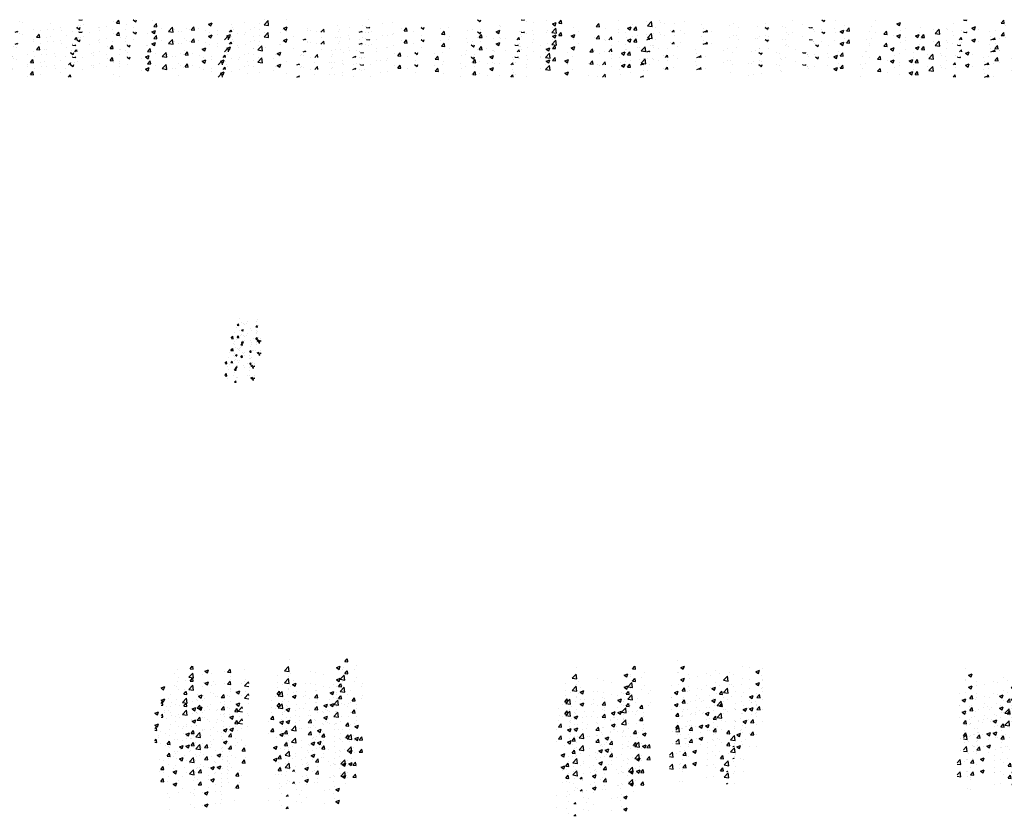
# Model space of a CAD drawing. Extents: x -210 to 4628, y -2287 to 14168.
# Tile 22 of 29: x 2732 to 3674, y 8809 to 9572. Entities that reach past the tile are written whole.
import ezdxf

# ---------------------------------------------------------------- set-up
doc = ezdxf.new("R2010")
doc.units = 0
doc.layers.get('0').update_dxf_attribs({"linetype": 'CONTINUOUS'})
doc.layers.add('E1', color=4, linetype='CONTINUOUS')
doc.layers.add('FIXT', color=6, linetype='CONTINUOUS')

# ---------------------------------------------------------------- blocks, each defined once
blk = doc.blocks.new('*X')
at = {"color": 0}
for p, q in [((1428.04, 1848.84), (1428.94, 1849.19)), ((1428.04, 1848.84), (1430.53, 1847.16)), ((1430.53, 1847.16), (1431.21, 1849.19)), ((1448.37, 1848.55), (1448.37, 1848.55)), ((1462.24, 1847.49), (1462.24, 1847.49)), ((1475.06, 1847.42), (1475.06, 1847.42)), ((1515.68, 1845.22), (1519.48, 1849.19)), ((1520.12, 1844.53), (1519.58, 1849.19)), ((1532.98, 1848.14), (1532.98, 1848.14)), ((1597.98, 1848.5), (1597.98, 1848.5)), ((1603.28, 1847.17), (1603.28, 1847.17)), ((1624.67, 1847.37), (1624.67, 1847.37)), ((1648.74, 1847.54), (1648.74, 1847.54)), ((1705.43, 1848.94), (1705.64, 1849.19)), ((1705.43, 1848.94), (1708.41, 1848.68)), ((1708.42, 1848.67), (1708.32, 1849.19)), ((1738.58, 1847.89), (1738.58, 1847.89)), ((1741.29, 1845.8), (1743.7, 1848.67)), ((1744.28, 1845.54), (1743.7, 1848.67)), ((1757.48, 1848.95), (1758.09, 1849.19)), ((1757.48, 1848.95), (1759.97, 1847.27)), ((1759.97, 1847.27), (1760.61, 1849.19)), ((1775.95, 1848.08), (1775.95, 1848.08)), ((1882.58, 1844.27), (1886.48, 1848.33)), ((1882.94, 1848.91), (1882.94, 1848.91)), ((1887.03, 1843.58), (1886.48, 1848.33)), ((1903.88, 1849.18), (1903.88, 1849.18)), ((1982.2, 1848.93), (1982.2, 1848.93)), ((2086.92, 1849.06), (2087.25, 1849.19)), ((2086.92, 1849.06), (2089.4, 1847.38)), ((2089.4, 1847.38), (2090.01, 1849.19)), ((2128.84, 1848.9), (2129.09, 1849.19)), ((2128.84, 1848.9), (2131.83, 1848.63)), ((2131.83, 1848.63), (2131.73, 1849.19)), ((2133.36, 1847.3), (2133.36, 1847.3)), ((2152.85, 1848.46), (2152.85, 1848.46)), ((2164.71, 1845.76), (2167.12, 1848.63)), ((2167.7, 1845.5), (2167.12, 1848.63)), ((2221.61, 1848.11), (2221.61, 1848.11)), ((2249.49, 1843.32), (2253.38, 1847.38)), ((2253.94, 1842.63), (2253.38, 1847.38)), ((2260.87, 1848.07), (2260.87, 1848.07)), ((2284.7, 1847.83), (2284.7, 1847.83)), ((2388.09, 1848.62), (2388.09, 1848.62)), ((2416.35, 1849.17), (2416.4, 1849.19)), ((2416.35, 1849.17), (2418.84, 1847.49)), ((2418.84, 1847.49), (2419.41, 1849.19)), ((2429.18, 1848.86), (2429.18, 1848.86)), ((2467.7, 1848.2), (2467.7, 1848.2)), ((2552.26, 1848.85), (2552.54, 1849.19)), ((2552.26, 1848.85), (2555.25, 1848.59)), ((2554.61, 1847.39), (2554.61, 1847.39)), ((2555.25, 1848.59), (2555.14, 1849.19)), ((2588.13, 1845.72), (2590.54, 1848.59)), ((2591.12, 1845.45), (2590.54, 1848.59)), ((1389.6, 1839.57), (1392.01, 1842.44)), ((1389.6, 1839.57), (1392.58, 1839.3)), ((1392.59, 1839.3), (1392.01, 1842.44)), ((1393.3, 1845.66), (1393.3, 1845.66)), ((1399.21, 1839.19), (1399.21, 1839.19)), ((1418.15, 1841.68), (1418.15, 1841.68)), ((1426.1, 1837.19), (1427.87, 1839.3)), ((1428.26, 1837.19), (1427.87, 1839.3)), ((1449.73, 1845.84), (1449.73, 1845.84)), ((1469.58, 1839.49), (1469.58, 1839.49)), ((1474.66, 1838.13), (1474.66, 1838.13)), ((1495.55, 1843.24), (1495.55, 1843.24)), ((1499.9, 1844.84), (1503.4, 1846.18)), ((1499.9, 1844.84), (1502.38, 1843.16)), ((1501.75, 1846.29), (1501.75, 1846.29)), ((1502.39, 1843.16), (1503.4, 1846.18)), ((1503.82, 1843.14), (1503.82, 1843.14)), ((1515.68, 1845.22), (1520.12, 1844.53)), ((1521.22, 1846.76), (1521.22, 1846.76)), ((1528.45, 1845.16), (1528.45, 1845.16)), ((1531.06, 1838.56), (1531.06, 1838.56)), ((1555.14, 1844.04), (1555.14, 1844.04)), ((1562.64, 1842.71), (1562.64, 1842.71)), ((1569.27, 1837.19), (1572.93, 1841.01)), ((1571.75, 1840.83), (1575.25, 1842.18)), ((1571.75, 1840.83), (1574.24, 1839.16)), ((1573.38, 1837.19), (1572.93, 1841)), ((1574.12, 1842.17), (1574.12, 1842.17)), ((1574.24, 1839.15), (1575.26, 1842.18)), ((1575.15, 1844.36), (1575.15, 1844.36)), ((1581.83, 1842.91), (1581.83, 1842.91)), ((1594.09, 1846.86), (1594.09, 1846.86)), ((1597.51, 1840.59), (1597.51, 1840.59)), ((1608.52, 1841.78), (1608.52, 1841.78)), ((1622.77, 1843.79), (1622.77, 1843.79)), ((1635.21, 1840.65), (1635.21, 1840.65)), ((1644.54, 1837.19), (1647.11, 1838.17)), ((1646.78, 1837.19), (1647.11, 1838.17)), ((1651.36, 1846.24), (1651.36, 1846.24)), ((1661.9, 1839.53), (1661.9, 1839.53)), ((1675.54, 1839.59), (1675.54, 1839.59)), ((1678.05, 1845.11), (1678.05, 1845.11)), ((1680.69, 1839.69), (1680.69, 1839.69)), ((1688.06, 1841.24), (1688.06, 1841.24)), ((1688.59, 1838.4), (1688.59, 1838.4)), ((1704.74, 1843.99), (1704.74, 1843.99)), ((1707, 1843.73), (1707, 1843.73)), ((1709.85, 1844.69), (1709.85, 1844.69)), ((1725.03, 1841.36), (1725.03, 1841.36)), ((1731.43, 1842.86), (1731.43, 1842.86)), ((1741.29, 1845.8), (1744.28, 1845.54)), ((1750.7, 1844.88), (1750.7, 1844.88)), ((1758.12, 1841.73), (1758.12, 1841.73)), ((1777.15, 1842.66), (1779.56, 1845.54)), ((1777.15, 1842.66), (1780.14, 1842.4)), ((1780.14, 1842.4), (1779.56, 1845.53)), ((1784.81, 1840.6), (1784.81, 1840.6)), ((1800.97, 1838.11), (1800.97, 1838.11)), ((1811.51, 1839.48), (1811.51, 1839.48)), ((1813.01, 1839.52), (1815.43, 1842.4)), ((1813.01, 1839.52), (1816, 1839.26)), ((1816, 1839.26), (1815.43, 1842.4)), ((1819.91, 1840.61), (1819.91, 1840.61)), ((1826.99, 1838.71), (1826.99, 1838.71)), ((1829.33, 1844.95), (1832.84, 1846.29)), ((1829.33, 1844.95), (1831.82, 1843.27)), ((1831.82, 1843.27), (1832.84, 1846.29)), ((1838.2, 1838.35), (1838.2, 1838.35)), ((1849.55, 1837.19), (1851.29, 1839.26)), ((1851.67, 1837.19), (1851.29, 1839.26)), ((1851.48, 1844.76), (1851.48, 1844.76)), ((1852.24, 1841.91), (1852.24, 1841.91)), ((1853.58, 1839.89), (1853.58, 1839.89)), ((1864, 1846.41), (1864, 1846.41)), ((1878.21, 1845.66), (1878.21, 1845.66)), ((1882.58, 1844.27), (1887.03, 1843.58)), ((1882.74, 1844.89), (1882.74, 1844.89)), ((1901.19, 1840.94), (1904.69, 1842.29)), ((1901.19, 1840.94), (1903.68, 1839.26)), ((1903.68, 1839.26), (1904.69, 1842.28)), ((1923.88, 1838.92), (1923.88, 1838.92)), ((1937.09, 1837.19), (1939.84, 1840.06)), ((1940.17, 1837.19), (1939.84, 1840.05)), ((1953.04, 1843.92), (1953.04, 1843.92)), ((1954.5, 1839.48), (1954.5, 1839.48)), ((1964.39, 1841.64), (1964.39, 1841.64)), ((1973.7, 1837.19), (1976.55, 1838.28)), ((1976.18, 1837.19), (1976.55, 1838.28)), ((1976.91, 1843.29), (1976.91, 1843.29)), ((1980.17, 1843), (1980.17, 1843)), ((1995.85, 1845.78), (1995.85, 1845.78)), ((2005.43, 1846.2), (2005.43, 1846.2)), ((2059.62, 1841.44), (2059.62, 1841.44)), ((2077.3, 1838.52), (2077.3, 1838.52)), ((2081.72, 1840.03), (2081.72, 1840.03)), ((2088.78, 1846.45), (2088.78, 1846.45)), ((2089.82, 1840.16), (2089.82, 1840.16)), ((2107.69, 1843.78), (2107.69, 1843.78)), ((2108.76, 1842.66), (2108.76, 1842.66)), ((2140.33, 1846.81), (2140.33, 1846.81)), ((2158.77, 1845.06), (2162.27, 1846.4)), ((2158.77, 1845.06), (2161.26, 1843.38)), ((2161.26, 1843.38), (2162.27, 1846.4)), ((2164.71, 1845.76), (2167.7, 1845.5)), ((2200.57, 1842.62), (2202.98, 1845.49)), ((2200.57, 1842.62), (2203.56, 1842.36)), ((2203.56, 1842.36), (2202.98, 1845.49)), ((2209.65, 1841.12), (2209.65, 1841.12)), ((2221.66, 1839.53), (2221.66, 1839.53)), ((2230.63, 1841.05), (2234.13, 1842.39)), ((2230.63, 1841.05), (2233.12, 1839.37)), ((2232.51, 1841.64), (2232.51, 1841.64)), ((2233.12, 1839.37), (2234.13, 1842.39)), ((2234.9, 1844.33), (2234.9, 1844.33)), ((2236.43, 1839.48), (2238.84, 1842.36)), ((2236.43, 1839.48), (2239.42, 1839.22)), ((2239.42, 1839.22), (2238.85, 1842.35)), ((2248.3, 1846.98), (2248.3, 1846.98)), ((2249.49, 1843.32), (2253.93, 1842.63)), ((2253.24, 1843.69), (2253.24, 1843.69)), ((2261.67, 1846.64), (2261.67, 1846.64)), ((2265.76, 1845.34), (2265.76, 1845.34)), ((2273, 1837.19), (2274.71, 1839.22)), ((2275.08, 1837.19), (2274.71, 1839.22)), ((2274.99, 1845.85), (2274.99, 1845.85)), ((2301.68, 1844.73), (2301.68, 1844.73)), ((2302.81, 1840.67), (2302.81, 1840.67)), ((2302.85, 1837.19), (2305.99, 1838.39)), ((2304.9, 1837.19), (2306.74, 1839.11)), ((2305.58, 1837.19), (2305.99, 1838.39)), ((2306.97, 1837.19), (2306.75, 1839.1)), ((2311.19, 1838.15), (2311.19, 1838.15)), ((2328.37, 1843.6), (2328.37, 1843.6)), ((2331.97, 1845.68), (2331.97, 1845.68)), ((2337.16, 1841.9), (2337.16, 1841.9)), ((2355.07, 1842.47), (2355.07, 1842.47)), ((2362.83, 1845.42), (2362.83, 1845.42)), ((2366.15, 1840.57), (2366.15, 1840.57)), ((2378.67, 1842.21), (2378.67, 1842.21)), ((2381.76, 1841.34), (2381.76, 1841.34)), ((2397.6, 1844.71), (2397.6, 1844.71)), ((2408.45, 1840.21), (2408.45, 1840.21)), ((2409.38, 1838.19), (2409.38, 1838.19)), ((2435.14, 1839.09), (2435.14, 1839.09)), ((2438.54, 1843.19), (2438.54, 1843.19)), ((2439.12, 1839.25), (2439.12, 1839.25)), ((2461.83, 1837.96), (2461.83, 1837.96)), ((2464.37, 1842.45), (2464.37, 1842.45)), ((2488.21, 1845.16), (2491.71, 1846.51)), ((2488.21, 1845.16), (2490.7, 1843.49)), ((2490.34, 1846.2), (2490.34, 1846.2)), ((2490.7, 1843.48), (2491.71, 1846.51)), ((2491.58, 1839.09), (2491.58, 1839.09)), ((2510.51, 1841.58), (2510.51, 1841.58)), ((2542.09, 1845.74), (2542.09, 1845.74)), ((2560.07, 1841.16), (2563.57, 1842.5)), ((2560.07, 1841.16), (2562.55, 1839.48)), ((2562.55, 1839.48), (2563.57, 1842.5)), ((2566.63, 1840.02), (2566.63, 1840.02)), ((2582.27, 1838.39), (2582.27, 1838.39)), ((2588.13, 1845.72), (2591.11, 1845.46)), ((2592.3, 1843.54), (2592.3, 1843.54)), ((1386.7, 1837.54), (1386.7, 1837.54)), ((1699.06, 1837.61), (1699.06, 1837.61)), ((1715.28, 1837.27), (1715.28, 1837.27)), ((1864.89, 1837.22), (1864.89, 1837.22)), ((1932.82, 1837.48), (1932.82, 1837.48)), ((2183.97, 1837.6), (2183.97, 1837.6)), ((2479.06, 1837.44), (2479.06, 1837.44)), ((1581.61, 1563.75), (1582.82, 1565.19)), ((1583.11, 1563.62), (1582.82, 1565.18)), ((1584.13, 1570.73), (1584.13, 1570.73)), ((1585.62, 1566.91), (1585.62, 1566.91)), ((1587.48, 1565.95), (1587.48, 1565.95)), ((1590.12, 1565.25), (1590.12, 1565.25)), ((1591.88, 1567.74), (1591.88, 1567.74)), ((1600.11, 1567.55), (1600.11, 1567.55)), ((1601.35, 1568.98), (1601.35, 1568.98)), ((1579.05, 1557.05), (1579.05, 1557.05)), ((1580.63, 1561.45), (1580.63, 1561.45)), ((1581.61, 1563.75), (1583.11, 1563.62)), ((1585.31, 1557.88), (1585.31, 1557.88)), ((1585.8, 1559.15), (1587.55, 1559.82)), ((1585.8, 1559.15), (1587.04, 1558.31)), ((1587.04, 1558.31), (1587.55, 1559.82)), ((1587.18, 1557.63), (1587.18, 1557.63)), ((1588.71, 1564.24), (1588.71, 1564.24)), ((1593.98, 1560.88), (1593.98, 1560.88)), ((1594.77, 1559.12), (1594.77, 1559.12)), ((1599.54, 1562.18), (1600.75, 1563.62)), ((1599.54, 1562.18), (1601.04, 1562.05)), ((1599.67, 1556.5), (1599.67, 1556.5)), ((1599.81, 1559.23), (1599.81, 1559.23)), ((1601.04, 1562.05), (1600.75, 1563.62)), ((1602.05, 1563.68), (1602.05, 1563.68)), ((1575.81, 1551.49), (1577.45, 1553.21)), ((1575.95, 1551.11), (1577.73, 1550.83)), ((1577.73, 1550.83), (1577.45, 1553.2)), ((1578.73, 1548.02), (1578.73, 1548.02)), ((1583.73, 1551.53), (1583.73, 1551.53)), ((1585.08, 1544.94), (1586.29, 1546.38)), ((1585.09, 1553.99), (1585.09, 1553.99)), ((1586.58, 1544.81), (1586.29, 1546.38)), ((1586.87, 1549.3), (1586.87, 1549.3)), ((1588.2, 1549.26), (1588.2, 1549.26)), ((1597.08, 1550.97), (1597.08, 1550.97)), ((1599.5, 1550.9), (1599.5, 1550.9)), ((1600.72, 1549.08), (1602.47, 1549.75)), ((1600.72, 1549.08), (1601.96, 1548.24)), ((1601.96, 1548.24), (1602.47, 1549.75)), ((1602.18, 1547.04), (1604.13, 1549.07)), ((1602.18, 1547.04), (1603.31, 1546.86)), ((1603.99, 1551.34), (1603.99, 1551.34)), ((1604.24, 1548.14), (1604.13, 1549.07)), ((1585.08, 1544.94), (1586.57, 1544.81)), ((1536.46, 1234.68), (1538.57, 1237.19)), ((1536.46, 1234.68), (1539.45, 1234.41)), ((1539.45, 1234.41), (1538.94, 1237.19)), ((1906.64, 1236.52), (1906.64, 1236.52)), ((1959.88, 1234.63), (1962.02, 1237.19)), ((1959.88, 1234.63), (1962.87, 1234.37)), ((1962.87, 1234.37), (1962.35, 1237.19)), ((2278.7, 1235.42), (2278.7, 1235.42)), ((1521.91, 1230.15), (1521.91, 1230.15)), ((1523.98, 1234.11), (1523.98, 1234.11)), ((1525.06, 1226.14), (1525.06, 1226.14)), ((1535.23, 1226.7), (1539.13, 1230.76)), ((1535.23, 1226.7), (1539.68, 1226.01)), ((1539.68, 1226.01), (1539.13, 1230.76)), ((1548.6, 1229.02), (1548.6, 1229.02)), ((1550.66, 1232.57), (1554.16, 1233.92)), ((1550.66, 1232.57), (1553.15, 1230.9)), ((1553.15, 1230.89), (1554.16, 1233.92)), ((1556.64, 1230.3), (1556.64, 1230.3)), ((1569.15, 1231.95), (1569.15, 1231.95)), ((1572.32, 1231.54), (1574.73, 1234.41)), ((1572.32, 1231.54), (1575.31, 1231.28)), ((1575.31, 1231.27), (1574.73, 1234.41)), ((1575.29, 1227.89), (1575.29, 1227.89)), ((1588.09, 1234.44), (1588.09, 1234.44)), ((1902.14, 1225.75), (1906.03, 1229.81)), ((1902.14, 1225.75), (1906.59, 1225.06)), ((1906.59, 1225.06), (1906.03, 1229.81)), ((1951.95, 1228.68), (1955.45, 1230.02)), ((1951.95, 1228.68), (1954.44, 1227)), ((1954.44, 1227), (1955.46, 1230.02)), ((1957.68, 1227.15), (1957.68, 1227.15)), ((1958.39, 1229.23), (1958.39, 1229.23)), ((1968.75, 1226.76), (1968.75, 1226.76)), ((1970.91, 1230.88), (1970.91, 1230.88)), ((2281.39, 1228.79), (2284.89, 1230.13)), ((2281.39, 1228.79), (2283.88, 1227.11)), ((2283.88, 1227.11), (2284.89, 1230.13)), ((2314.66, 1226.05), (2314.66, 1226.05)), ((2340.33, 1229.57), (2340.33, 1229.57)), ((2347.67, 1228.51), (2347.67, 1228.51)), ((2353.25, 1224.78), (2356.75, 1226.13)), ((2355.74, 1223.1), (2356.75, 1226.12)), ((2360.15, 1228.15), (2360.15, 1228.15)), ((1508.69, 1216.46), (1512.15, 1217.79)), ((1508.69, 1216.42), (1511.14, 1214.77)), ((1511.14, 1214.77), (1512.15, 1217.79)), ((1523.38, 1217.46), (1523.38, 1217.46)), ((1532.45, 1223.43), (1532.45, 1223.43)), ((1549.35, 1221.21), (1549.35, 1221.21)), ((1559.15, 1222.3), (1559.15, 1222.3)), ((1560.66, 1220), (1560.66, 1220)), ((1575.02, 1224.73), (1575.02, 1224.73)), ((1585.84, 1221.18), (1585.84, 1221.18)), ((1588.59, 1218.42), (1592.49, 1222.48)), ((1588.59, 1218.42), (1592.69, 1217.79)), ((1589.82, 1225.01), (1589.82, 1225.01)), ((1592.69, 1220.73), (1592.49, 1222.48)), ((1895.36, 1220.93), (1895.36, 1220.93)), ((1906.04, 1219.88), (1906.04, 1219.88)), ((1907.88, 1222.58), (1907.88, 1222.58)), ((1910.43, 1216.75), (1910.43, 1216.75)), ((1926.82, 1225.07), (1926.82, 1225.07)), ((1932, 1223.63), (1932, 1223.63)), ((1939.59, 1221.76), (1939.59, 1221.76)), ((1955.5, 1217.47), (1959.39, 1221.53)), ((1955.5, 1217.47), (1959.95, 1216.78)), ((1959.95, 1216.78), (1959.4, 1221.53)), ((2279, 1224.12), (2279, 1224.12)), ((2288.69, 1222.3), (2288.69, 1222.3)), ((2289.35, 1218.5), (2289.35, 1218.5)), ((2297.12, 1219.86), (2297.12, 1219.86)), ((2305.69, 1222.99), (2305.69, 1222.99)), ((2309.64, 1221.5), (2309.64, 1221.5)), ((2318.51, 1223.51), (2318.51, 1223.51)), ((2322.41, 1216.52), (2326.3, 1220.58)), ((2322.41, 1216.52), (2326.85, 1215.83)), ((2326.85, 1215.83), (2326.3, 1220.58)), ((2328.57, 1224), (2328.57, 1224)), ((2332.38, 1221.87), (2332.38, 1221.87)), ((2353.25, 1224.78), (2355.73, 1223.11)), ((2359.07, 1220.74), (2359.07, 1220.74)), ((2359.65, 1217.54), (2359.65, 1217.54)), ((1511.9, 1206.42), (1511.9, 1206.42)), ((1531.5, 1215), (1531.5, 1215)), ((1543.48, 1210.58), (1543.48, 1210.58)), ((1556, 1212.23), (1556, 1212.23)), ((1572.64, 1209.02), (1572.64, 1209.02)), ((1574.41, 1208.09), (1574.41, 1208.09)), ((1574.94, 1214.72), (1574.94, 1214.72)), ((1580.51, 1212.44), (1584.01, 1213.79)), ((1580.51, 1212.44), (1582.99, 1210.76)), ((1582.99, 1210.76), (1584.01, 1213.79)), ((1895.59, 1214.36), (1895.59, 1214.36)), ((1906.13, 1207.64), (1906.13, 1207.64)), ((1909.94, 1212.55), (1913.44, 1213.9)), ((1909.94, 1212.55), (1912.43, 1210.87)), ((1912.43, 1210.87), (1913.44, 1213.89)), ((1922.28, 1213.23), (1922.28, 1213.23)), ((1931.4, 1206.98), (1931.4, 1206.98)), ((1932.82, 1206.52), (1932.82, 1206.52)), ((1945.24, 1209.51), (1945.24, 1209.51)), ((1948.97, 1212.1), (1948.97, 1212.1)), ((1951.57, 1210.78), (1951.57, 1210.78)), ((1957.07, 1210.5), (1957.07, 1210.5)), ((1957.76, 1211.16), (1957.76, 1211.16)), ((1975.66, 1210.98), (1975.66, 1210.98)), ((1976.69, 1213.65), (1976.69, 1213.65)), ((2282.65, 1206.39), (2285.06, 1209.27)), ((2282.65, 1206.39), (2285.63, 1206.13)), ((2285.64, 1206.13), (2285.06, 1209.27)), ((2301.33, 1207.53), (2301.33, 1207.53)), ((2311.24, 1208.66), (2314.74, 1210)), ((2311.24, 1208.66), (2313.72, 1206.98)), ((2313.72, 1206.98), (2314.74, 1210)), ((2314.05, 1209.4), (2314.05, 1209.4)), ((2330.49, 1212.53), (2330.49, 1212.53)), ((2339.73, 1212.92), (2339.73, 1212.92)), ((2347, 1208.43), (2347, 1208.43)), ((2359.51, 1210.08), (2359.51, 1210.08)), ((1508.69, 1201.58), (1509.95, 1203.08)), ((1508.69, 1200.1), (1510.52, 1199.94)), ((1510.52, 1199.94), (1509.95, 1203.07)), ((1511.96, 1204.73), (1511.96, 1204.73)), ((1514.33, 1199.01), (1514.33, 1199.01)), ((1522.77, 1200.82), (1522.77, 1200.82)), ((1538.49, 1196.32), (1542, 1197.66)), ((1538.66, 1203.61), (1538.66, 1203.61)), ((1540.98, 1194.64), (1542, 1197.66)), ((1543.4, 1197.07), (1545.81, 1199.94)), ((1543.4, 1197.07), (1546.39, 1196.8)), ((1543.49, 1204.02), (1543.49, 1204.02)), ((1546.39, 1196.8), (1545.81, 1199.94)), ((1548.74, 1204.57), (1548.74, 1204.57)), ((1565.35, 1202.48), (1565.35, 1202.48)), ((1592.04, 1201.35), (1592.04, 1201.35)), ((1893.25, 1200.77), (1893.25, 1200.77)), ((1894.73, 1202.86), (1894.73, 1202.86)), ((1895.09, 1203.3), (1897.5, 1206.17)), ((1895.09, 1203.3), (1898.08, 1203.04)), ((1898.08, 1203.04), (1897.5, 1206.17)), ((1905.43, 1203.24), (1905.43, 1203.24)), ((1913.66, 1205.35), (1913.66, 1205.35)), ((1922.41, 1205.77), (1922.41, 1205.77)), ((1930.95, 1200.16), (1933.36, 1203.03)), ((1930.95, 1200.16), (1933.94, 1199.9)), ((1933.94, 1199.9), (1933.36, 1203.03)), ((1959.51, 1205.39), (1959.51, 1205.39)), ((1966.82, 1197.02), (1969.23, 1199.9)), ((1966.82, 1197.02), (1969.81, 1196.76)), ((1969.81, 1196.76), (1969.23, 1199.89)), ((2283.97, 1200.13), (2283.97, 1200.13)), ((2288.09, 1205.65), (2288.09, 1205.65)), ((2295.95, 1197.44), (2295.95, 1197.44)), ((2296.48, 1201.78), (2296.48, 1201.78)), ((2315.42, 1204.28), (2315.42, 1204.28)), ((2318.51, 1203.26), (2318.69, 1203.48)), ((2318.51, 1203.26), (2318.69, 1203.24)), ((2318.69, 1203.48), (2320.92, 1206.13)), ((2318.69, 1203.24), (2321.5, 1203)), ((2321.5, 1202.99), (2320.92, 1206.13)), ((2354.37, 1200.12), (2356.78, 1202.99)), ((2354.37, 1200.12), (2357.36, 1199.86)), ((2357.36, 1199.86), (2356.78, 1202.99)), ((1530.33, 1190.86), (1530.33, 1190.86)), ((1538.49, 1196.32), (1540.98, 1194.64)), ((1542.85, 1192.51), (1542.85, 1192.51)), ((1548.13, 1187.92), (1548.13, 1187.92)), ((1561.78, 1195), (1561.78, 1195)), ((1573.8, 1191.44), (1573.8, 1191.44)), ((1579.26, 1193.93), (1581.67, 1196.8)), ((1579.26, 1193.93), (1582.25, 1193.67)), ((1582.25, 1193.67), (1581.67, 1196.8)), ((1591.74, 1191.53), (1591.74, 1191.53)), ((1912.33, 1187.82), (1912.33, 1187.82)), ((1930.79, 1190.34), (1930.79, 1190.34)), ((1932.09, 1189.79), (1932.09, 1189.79)), ((1939.79, 1192.42), (1943.29, 1193.76)), ((1939.79, 1192.42), (1942.27, 1190.74)), ((1941.5, 1188.27), (1941.5, 1188.27)), ((1942.28, 1190.74), (1943.29, 1193.76)), ((1944.6, 1191.43), (1944.6, 1191.43)), ((1956.46, 1193.86), (1956.46, 1193.86)), ((1963.54, 1193.93), (1963.54, 1193.93)), ((1970.66, 1193.28), (1970.66, 1193.28)), ((2279.81, 1191.86), (2279.81, 1191.86)), ((2287.48, 1189.01), (2287.48, 1189.01)), ((2306.5, 1190.73), (2306.5, 1190.73)), ((2313.45, 1192.76), (2313.45, 1192.76)), ((2320.43, 1190.03), (2320.43, 1190.03)), ((2322.65, 1196.32), (2322.65, 1196.32)), ((2333.19, 1189.6), (2333.19, 1189.6)), ((2333.84, 1188.71), (2333.84, 1188.71)), ((2339.12, 1196.28), (2339.12, 1196.28)), ((2341.08, 1188.53), (2344.58, 1189.87)), ((2341.08, 1188.53), (2343.57, 1186.85)), ((2343.57, 1186.85), (2344.58, 1189.87)), ((2346.36, 1190.36), (2346.36, 1190.36)), ((2349.34, 1195.19), (2349.34, 1195.19)), ((2349.59, 1195.03), (2349.59, 1195.03)), ((2359.88, 1188.47), (2359.88, 1188.47)), ((1522.16, 1184.17), (1522.16, 1184.17)), ((1528.92, 1178.06), (1528.92, 1178.06)), ((1533.42, 1181.52), (1533.42, 1181.52)), ((1562.58, 1186.52), (1562.58, 1186.52)), ((1580.21, 1179.44), (1580.21, 1179.44)), ((1900.51, 1185.63), (1900.51, 1185.63)), ((1904.82, 1186.59), (1904.82, 1186.59)), ((1912.35, 1183.27), (1912.35, 1183.27)), ((1939.02, 1186.69), (1939.02, 1186.69)), ((1965.71, 1185.56), (1965.71, 1185.56)), ((2283.33, 1182.06), (2283.33, 1182.06)), ((2291.27, 1185.02), (2291.27, 1185.02)), ((2302.27, 1184.56), (2302.27, 1184.56)), ((2338.51, 1179.63), (2338.51, 1179.63)), ((1512.77, 1172.47), (1512.77, 1172.47)), ((1517.18, 1171.14), (1517.18, 1171.14)), ((1529.69, 1172.79), (1529.69, 1172.79)), ((1539.46, 1171.34), (1539.46, 1171.34)), ((1541.86, 1169.72), (1545.76, 1173.78)), ((1541.86, 1169.72), (1546.31, 1169.03)), ((1546.31, 1169.03), (1545.76, 1173.77)), ((1547.52, 1171.28), (1547.52, 1171.28)), ((1548.63, 1175.28), (1548.63, 1175.28)), ((1555.61, 1176.93), (1555.61, 1176.93)), ((1566.15, 1170.21), (1566.15, 1170.21)), ((1568.34, 1176.18), (1571.84, 1177.53)), ((1568.34, 1176.18), (1570.83, 1174.51)), ((1570.83, 1174.51), (1571.84, 1177.53)), ((1573.19, 1174.8), (1573.19, 1174.8)), ((1582.3, 1175.8), (1582.3, 1175.8)), ((1897.78, 1176.29), (1901.28, 1177.64)), ((1897.78, 1176.29), (1900.26, 1174.62)), ((1900.26, 1174.61), (1901.28, 1177.64)), ((1902.03, 1165.69), (1904.44, 1168.56)), ((1904.21, 1169.95), (1904.21, 1169.95)), ((1905.02, 1165.43), (1904.44, 1168.56)), ((1908.77, 1168.77), (1912.66, 1172.83)), ((1908.77, 1168.77), (1913.21, 1168.08)), ((1913.21, 1168.08), (1912.66, 1172.82)), ((1918.93, 1170.07), (1918.93, 1170.07)), ((1930.18, 1173.69), (1930.18, 1173.69)), ((1931.45, 1171.71), (1931.45, 1171.71)), ((1950.39, 1174.21), (1950.39, 1174.21)), ((1955.85, 1177.21), (1955.85, 1177.21)), ((1969.63, 1172.29), (1973.13, 1173.63)), ((1969.63, 1172.29), (1972.12, 1170.61)), ((1972.12, 1170.61), (1973.13, 1173.63)), ((2276.69, 1168.88), (2279.57, 1171.88)), ((2280.12, 1167.13), (2279.57, 1171.87)), ((2286.01, 1172.03), (2286.01, 1172.03)), ((2286.87, 1172.36), (2286.87, 1172.36)), ((2289.58, 1168.79), (2291.99, 1171.66)), ((2289.58, 1168.79), (2292.57, 1168.52)), ((2292.57, 1168.52), (2292, 1171.66)), ((2299.07, 1172.4), (2302.57, 1173.74)), ((2299.07, 1172.4), (2301.56, 1170.72)), ((2301.56, 1170.72), (2302.57, 1173.74)), ((2312.7, 1170.9), (2312.7, 1170.9)), ((2312.84, 1176.11), (2312.84, 1176.11)), ((2320.69, 1168.99), (2320.69, 1168.99)), ((2333.21, 1170.64), (2333.21, 1170.64)), ((2339.39, 1169.77), (2339.39, 1169.77)), ((1514.47, 1162.59), (1516.88, 1165.47)), ((1514.47, 1162.59), (1517.46, 1162.33)), ((1517.46, 1162.33), (1516.88, 1165.46)), ((1521.55, 1167.53), (1521.55, 1167.53)), ((1526.33, 1160.06), (1529.83, 1161.4)), ((1526.33, 1160.06), (1528.82, 1158.38)), ((1528.82, 1158.38), (1529.83, 1161.4)), ((1550.34, 1159.46), (1552.75, 1162.33)), ((1550.34, 1159.46), (1553.32, 1159.19)), ((1553.33, 1159.19), (1552.75, 1162.33)), ((1567.05, 1159.72), (1567.05, 1159.72)), ((1579.57, 1161.37), (1579.57, 1161.37)), ((1586.2, 1156.32), (1588.61, 1159.19)), ((1589.19, 1156.06), (1588.61, 1159.19)), ((1589.68, 1161.69), (1589.68, 1161.69)), ((1902.03, 1165.69), (1905.02, 1165.43)), ((1902.59, 1162.27), (1902.59, 1162.27)), ((1929.29, 1161.14), (1929.29, 1161.14)), ((1937.89, 1162.55), (1940.3, 1165.42)), ((1937.89, 1162.55), (1940.88, 1162.29)), ((1940.88, 1162.29), (1940.3, 1165.42)), ((1955.24, 1160.57), (1955.24, 1160.57)), ((1955.98, 1160.01), (1955.98, 1160.01)), ((1962.13, 1160.49), (1966.02, 1164.55)), ((1962.13, 1160.49), (1966.58, 1159.8)), ((1966.58, 1159.8), (1966.02, 1164.55)), ((1968.6, 1163.45), (1968.6, 1163.45)), ((1973.75, 1159.41), (1976.16, 1162.29)), ((1973.75, 1159.41), (1976.69, 1159.16)), ((1976.69, 1159.42), (1976.17, 1162.29)), ((2276.69, 1167.66), (2280.12, 1167.13)), ((2289.11, 1164.83), (2289.11, 1164.83)), ((2312.23, 1159.47), (2312.23, 1159.47)), ((2318.36, 1160.19), (2318.36, 1160.19)), ((2325.45, 1165.65), (2327.86, 1168.52)), ((2325.45, 1165.65), (2328.44, 1165.39)), ((2328.44, 1165.38), (2327.86, 1168.52)), ((2329.03, 1159.54), (2332.93, 1163.6)), ((2329.03, 1159.54), (2333.48, 1158.85)), ((2333.48, 1158.85), (2332.93, 1163.6)), ((2337.9, 1162.99), (2337.9, 1162.99)), ((2347.52, 1165.2), (2347.52, 1165.2)), ((1520.94, 1150.88), (1520.94, 1150.88)), ((1531.36, 1151.68), (1531.36, 1151.68)), ((1535.48, 1155.56), (1535.48, 1155.56)), ((1545.66, 1151.51), (1545.66, 1151.51)), ((1546.91, 1154.63), (1546.91, 1154.63)), ((1560.52, 1156.69), (1560.52, 1156.69)), ((1572.35, 1150.38), (1572.35, 1150.38)), ((1572.59, 1158.15), (1572.59, 1158.15)), ((1586.2, 1156.32), (1589.19, 1156.06)), ((1903.6, 1153.3), (1903.6, 1153.3)), ((1905.78, 1150.35), (1905.78, 1150.35)), ((1910.28, 1153.44), (1910.28, 1153.44)), ((1913.14, 1155.55), (1913.14, 1155.55)), ((1918.3, 1151.99), (1918.3, 1151.99)), ((1927.62, 1156.16), (1931.12, 1157.51)), ((1927.62, 1156.16), (1930.11, 1154.49)), ((1929.57, 1157.05), (1929.57, 1157.05)), ((1930.11, 1154.48), (1931.12, 1157.51)), ((1937.23, 1154.49), (1937.23, 1154.49)), ((1939.44, 1158.44), (1939.44, 1158.44)), ((1939.83, 1154.42), (1939.83, 1154.42)), ((1966.52, 1153.3), (1966.52, 1153.3)), ((1968.81, 1158.64), (1968.81, 1158.64)), ((2286.26, 1155.72), (2286.26, 1155.72)), ((2289.2, 1155.19), (2289.2, 1155.19)), ((2331.31, 1153.19), (2332.42, 1153.61)), ((2332.28, 1153.19), (2332.42, 1153.61)), ((2338.99, 1153.41), (2338.99, 1153.41)), ((1543.34, 1140.7), (1543.34, 1140.7)), ((1556.17, 1139.93), (1559.67, 1141.27)), ((1558.66, 1138.25), (1559.68, 1141.27)), ((1566.42, 1141.65), (1566.42, 1141.65)), ((1571.98, 1141.51), (1571.98, 1141.51)), ((1572.5, 1145.71), (1572.5, 1145.71)), ((1585.35, 1144.14), (1585.35, 1144.14)), ((1922.26, 1142.46), (1922.26, 1142.46)), ((1928.96, 1140.41), (1928.96, 1140.41)), ((1951.42, 1147.46), (1951.42, 1147.46)), ((1954.64, 1143.93), (1954.64, 1143.93)), ((1522.32, 1135.84), (1522.32, 1135.84)), ((1546.31, 1137.99), (1546.31, 1137.99)), ((1553.9, 1140), (1553.9, 1140)), ((1556.17, 1139.93), (1558.66, 1138.25)), ((1893.1, 1137.45), (1893.1, 1137.45)), ((1903, 1136.66), (1903, 1136.66)), ((1905.14, 1132.27), (1905.14, 1132.27)), ((1909.89, 1129.19), (1911.38, 1130.95)), ((1911.7, 1129.19), (1911.38, 1130.95)), ((1919.34, 1135.72), (1919.34, 1135.72)), ((1924.08, 1134.77), (1924.08, 1134.77)), ((1946.03, 1134.6), (1946.03, 1134.6)), ((1955.66, 1138.92), (1955.66, 1138.92)), ((1957.47, 1136.03), (1960.97, 1137.38)), ((1957.47, 1136.03), (1959.95, 1134.35)), ((1959.96, 1134.35), (1960.97, 1137.37))]:
    blk.add_line(p, q, dxfattribs=at)
blk = doc.blocks.new('XEBACK')
at = {"layer": 'FIXT', "color": 0}
for p in [(1082.9, 7722.49), (1082.9, 7710.91), (1358.26, 7715.24), (1076.88, 7698.42), (1358.26, 7703.65), (1352.24, 7691.17), (1076.88, 7686.84), (1352.24, 7679.59)]:
    blk.add_blockref('*X', p, dxfattribs=at)

msp = doc.modelspace()

# ---------------------------------------------------------------- block references
at = {"layer": 'E1', "color": 0}
msp.add_blockref('XEBACK', (0, 0), dxfattribs=at)

doc.saveas('drawing.dxf')
